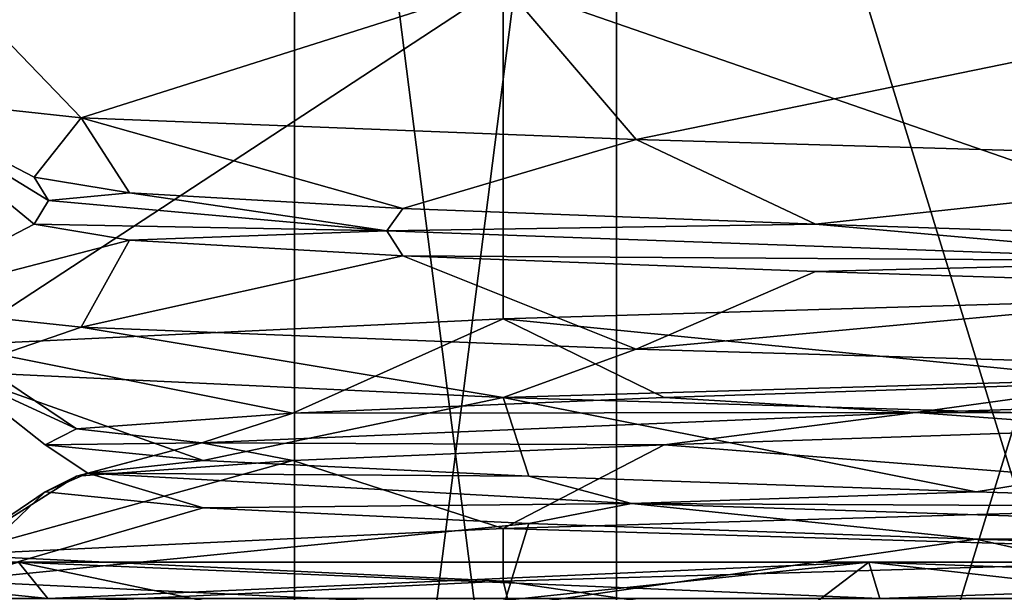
# Model space of a CAD drawing. Header units: millimetres. Extents: x -284 to 78, y 0 to 199.
# Tile 22 of 122: x -159.5 to -152.69, y 7.79 to 11.75. Entities that reach past the tile are written whole.
import ezdxf

# ---------------------------------------------------------------- set-up
doc = ezdxf.new("R2010")
doc.units = ezdxf.units.MM
doc.header["$LTSCALE"] = 65.185185
for name, color, linetype in [('100', 7, 'CONTINUOUS'), ('108', 7, 'CONTINUOUS'), ('311', 7, 'CONTINUOUS'), ('312', 7, 'CONTINUOUS'), ('313', 7, 'CONTINUOUS'), ('314', 7, 'CONTINUOUS'), ('315', 7, 'CONTINUOUS'), ('316', 7, 'CONTINUOUS'), ('97', 7, 'CONTINUOUS'), ('98', 7, 'CONTINUOUS'), ('99', 7, 'CONTINUOUS')]:
    doc.layers.add(name, color=color, linetype=linetype)

msp = doc.modelspace()

# ---------------------------------------------------------------- linework, layer by layer
at = {"layer": '100', "linetype": 'CONTINUOUS'}
for points in [[(-159.3036, 7.75, 6.7596), (-161.5, 7.75), (-159.5059, 8, 6.9066), (-159.3036, 7.75, 6.7596)], [(-159.3036, 7.75, 6.7596), (-159.5059, 8, 6.9066), (-153.6312, 8, 11.1748), (-159.3036, 7.75, 6.7596)], [(-153.5539, 7.75, 10.9371), (-159.3036, 7.75, 6.7596), (-153.6312, 8, 11.1748), (-153.5539, 7.75, 10.9371)], [(-153.5539, 7.75, 10.9371), (-153.6312, 8, 11.1748), (-146.3688, 8, 11.1748), (-153.5539, 7.75, 10.9371)], [(-146.4461, 7.75, 10.9371), (-153.5539, 7.75, 10.9371), (-146.3688, 8, 11.1748), (-146.4461, 7.75, 10.9371)]]:
    msp.add_3dface(points, dxfattribs=at)
at = {"layer": '108', "linetype": 'CONTINUOUS'}
for points in [[(-160.4775, 11.2246), (-159.9647, 12, -3.2377), (-159.0736, 11.0734, -5.2391), (-160.4775, 11.2246)], [(-156.1586, 12, 8.4764), (-159.9647, 12, 3.2377), (-159.9647, 9.5013, 3.2377), (-156.1586, 12, 8.4764)], [(-156.1584, 9.6827, 8.4765), (-156.1586, 12, 8.4764), (-159.9647, 9.5013, 3.2377), (-156.1584, 9.6827, 8.4765)], [(-159.9647, 12, -3.2377), (-156.1586, 12, -8.4764), (-159.0736, 11.0734, -5.2391), (-159.9647, 12, -3.2377)], [(-159.0736, 11.0734, -5.2391), (-156.1586, 12, -8.4764), (-155.2389, 10.9223, -9.0737), (-159.0736, 11.0734, -5.2391)], [(-150, 12, 10.4775), (-156.1586, 12, 8.4764), (-150, 9.8641, 10.4775), (-150, 12, 10.4775)], [(-150, 9.8641, 10.4775), (-156.1586, 12, 8.4764), (-156.1584, 9.6827, 8.4765), (-150, 9.8641, 10.4775)], [(-156.1586, 12, -8.4764), (-150, 12, -10.4775), (-155.2389, 10.9223, -9.0737), (-156.1586, 12, -8.4764)], [(-155.2389, 10.9223, -9.0737), (-150, 12, -10.4775), (-150, 10.7711, -10.4775), (-155.2389, 10.9223, -9.0737)], [(-159.0736, 9.6242, -5.2391), (-159.9647, 9.3199, -3.2377), (-160.4775, 9.7754), (-159.0736, 9.6242, -5.2391)], [(-156.1584, 9.1385, -8.4765), (-159.9647, 9.3199, -3.2377), (-159.0736, 9.6242, -5.2391), (-156.1584, 9.1385, -8.4765)], [(-155.2389, 9.473, -9.0737), (-156.1584, 9.1385, -8.4765), (-159.0736, 9.6242, -5.2391), (-155.2389, 9.473, -9.0737)], [(-150, 9.3219, -10.4775), (-156.1584, 9.1385, -8.4765), (-155.2389, 9.473, -9.0737), (-150, 9.3219, -10.4775)], [(-150, 8.9571, -10.4775), (-156.1584, 9.1385, -8.4765), (-150, 9.3219, -10.4775), (-150, 8.9571, -10.4775)], [(-150, 8.4149, 10.4775), (-156.1584, 8.2335, 8.4765), (-150, 8.0501, 10.4775), (-150, 8.4149, 10.4775)], [(-156.1584, 8.2335, 8.4765), (-159.9647, 8.0521, 3.2377), (-156.1585, 7.8687, 8.4765), (-156.1584, 8.2335, 8.4765)], [(-150, 8.0501, 10.4775), (-156.1584, 8.2335, 8.4765), (-156.1585, 7.8687, 8.4765), (-150, 8.0501, 10.4775)], [(-156.1585, 7.8687, 8.4765), (-159.9647, 8.0521, 3.2377), (-159.9647, 7.6873, 3.2376), (-156.1585, 7.8687, 8.4765)], [(-159.9647, 7.8707, -3.2377), (-156.1584, 7.6893, -8.4765), (-159.9647, 7.5059, -3.2377), (-159.9647, 7.8707, -3.2377)]]:
    msp.add_3dface(points, dxfattribs=at)
at = {"layer": '311', "linetype": 'CONTINUOUS'}
for points in [[(-155.374, 0, 5.374), (-157.6, 0), (-155.3742, 17.5, 5.3738), (-155.374, 0, 5.374)], [(-157.6, 0), (-157.6, 17.5), (-155.3742, 17.5, 5.3738), (-157.6, 0)], [(-155.374, 0, 5.374), (-155.3742, 17.5, 5.3738), (-150, 17.5, 7.6), (-155.374, 0, 5.374)], [(-150, 0, 7.6), (-155.374, 0, 5.374), (-150, 17.5, 7.6), (-150, 0, 7.6)]]:
    msp.add_3dface(points, dxfattribs=at)
at = {"layer": '312', "linetype": 'CONTINUOUS'}
for points in [[(-157.6, 0), (-155.374, 0, -5.374), (-157.6, 17.5), (-157.6, 0)], [(-155.374, 0, -5.374), (-155.3742, 17.5, -5.3738), (-157.6, 17.5), (-155.374, 0, -5.374)], [(-155.374, 0, -5.374), (-150, 0, -7.6), (-155.3742, 17.5, -5.3738), (-155.374, 0, -5.374)], [(-150, 0, -7.6), (-150, 17.5, -7.6), (-155.3742, 17.5, -5.3738), (-150, 0, -7.6)]]:
    msp.add_3dface(points, dxfattribs=at)
at = {"layer": '313', "linetype": 'CONTINUOUS'}
for points in [[(-160.4775, 9.7754), (-160.4775, 11.2246), (-159.399, 10.3368), (-160.4775, 9.7754)], [(-159.399, 10.3368), (-160.4775, 11.2246), (-159.3001, 10.5), (-159.399, 10.3368)], [(-159.3001, 10.5), (-160.4775, 11.2246), (-159.399, 10.6632), (-159.3001, 10.5)]]:
    msp.add_3dface(points, dxfattribs=at)
at = {"layer": '314', "linetype": 'CONTINUOUS'}
for points in [[(-160.4775, 11.2246), (-159.0736, 11.0734, -5.2391), (-159.399, 10.6632), (-160.4775, 11.2246)], [(-159.399, 10.6632), (-159.0736, 11.0734, -5.2391), (-158.7387, 10.5543, -3.4607), (-159.399, 10.6632)], [(-159.0736, 11.0734, -5.2391), (-155.2389, 10.9223, -9.0737), (-156.8506, 10.4455, -6.4352), (-159.0736, 11.0734, -5.2391)], [(-158.7387, 10.5543, -3.4607), (-159.0736, 11.0734, -5.2391), (-156.8506, 10.4455, -6.4352), (-158.7387, 10.5543, -3.4607)], [(-156.8506, 10.4455, -6.4352), (-155.2389, 10.9223, -9.0737), (-153.9999, 10.3366, -8.5055), (-156.8506, 10.4455, -6.4352)], [(-155.2389, 10.9223, -9.0737), (-150, 10.7711, -10.4775), (-153.9999, 10.3366, -8.5055), (-155.2389, 10.9223, -9.0737)], [(-153.9999, 10.3366, -8.5055), (-150, 10.7711, -10.4775), (-150.5871, 10.2278, -9.3807), (-153.9999, 10.3366, -8.5055)], [(-150, 9.8641, 10.4775), (-156.1584, 9.6827, 8.4765), (-151.7709, 9.248, 9.2307), (-150, 9.8641, 10.4775)], [(-156.1584, 9.6827, 8.4765), (-159.9647, 9.5013, 3.2377), (-157.6107, 9.0303, 5.5154), (-156.1584, 9.6827, 8.4765)], [(-155.0452, 9.1391, 7.9302), (-156.1584, 9.6827, 8.4765), (-157.6107, 9.0303, 5.5154), (-155.0452, 9.1391, 7.9302)], [(-151.7709, 9.248, 9.2307), (-156.1584, 9.6827, 8.4765), (-155.0452, 9.1391, 7.9302), (-151.7709, 9.248, 9.2307)], [(-159.9647, 9.5013, 3.2377), (-159.9647, 9.3199, -3.2377), (-159.1068, 8.9214, 2.3257), (-159.9647, 9.5013, 3.2377)], [(-157.6107, 9.0303, 5.5154), (-159.9647, 9.5013, 3.2377), (-159.1068, 8.9214, 2.3257), (-157.6107, 9.0303, 5.5154)], [(-159.9647, 9.3199, -3.2377), (-156.1584, 9.1385, -8.4765), (-158.2298, 8.7037, -4.54), (-159.9647, 9.3199, -3.2377)], [(-159.1068, 8.9214, 2.3257), (-159.9647, 9.3199, -3.2377), (-159.3233, 8.8125, -1.1908), (-159.1068, 8.9214, 2.3257)], [(-159.3233, 8.8125, -1.1908), (-159.9647, 9.3199, -3.2377), (-158.2298, 8.7037, -4.54), (-159.3233, 8.8125, -1.1908)], [(-158.2298, 8.7037, -4.54), (-156.1584, 9.1385, -8.4765), (-155.9801, 8.5948, -7.2513), (-158.2298, 8.7037, -4.54)], [(-156.1584, 9.1385, -8.4765), (-150, 8.9571, -10.4775), (-152.89, 8.4859, -8.9437), (-156.1584, 9.1385, -8.4765)], [(-155.9801, 8.5948, -7.2513), (-156.1584, 9.1385, -8.4765), (-152.89, 8.4859, -8.9437), (-155.9801, 8.5948, -7.2513)], [(-152.89, 8.4859, -8.9437), (-150, 8.9571, -10.4775), (-149.3939, 8.3771, -9.3795), (-152.89, 8.4859, -8.9437)], [(-150, 8.0501, 10.4775), (-156.1585, 7.8687, 8.4765), (-152.9261, 7.3973, 8.932), (-150, 8.0501, 10.4775)], [(-149.4318, 7.5062, 9.3818), (-150, 8.0501, 10.4775), (-152.9261, 7.3973, 8.932), (-149.4318, 7.5062, 9.3818)], [(-156.1585, 7.8687, 8.4765), (-159.9647, 7.6873, 3.2376), (-156.0093, 7.2884, 7.2271), (-156.1585, 7.8687, 8.4765)], [(-152.9261, 7.3973, 8.932), (-156.1585, 7.8687, 8.4765), (-156.0093, 7.2884, 7.2271), (-152.9261, 7.3973, 8.932)]]:
    msp.add_3dface(points, dxfattribs=at)
at = {"layer": '315', "linetype": 'CONTINUOUS'}
for points in [[(-159.3001, 10.5), (-159.399, 10.6632), (-158.7387, 10.5543, -3.4607), (-159.3001, 10.5)], [(-159.3001, 10.5), (-158.7387, 10.5543, -3.4607), (-156.9602, 10.2906, -6.1681), (-159.3001, 10.5)], [(-158.7387, 10.5543, -3.4607), (-156.8506, 10.4455, -6.4352), (-156.9602, 10.2906, -6.1681), (-158.7387, 10.5543, -3.4607)], [(-159.399, 10.3368), (-159.3001, 10.5), (-156.9602, 10.2906, -6.1681), (-159.399, 10.3368)], [(-156.8506, 10.4455, -6.4352), (-153.9999, 10.3366, -8.5055), (-156.9602, 10.2906, -6.1681), (-156.8506, 10.4455, -6.4352)], [(-159.399, 10.3368), (-156.9602, 10.2906, -6.1681), (-158.7387, 10.2279, -3.4607), (-159.399, 10.3368)], [(-158.7387, 10.2279, -3.4607), (-156.9602, 10.2906, -6.1681), (-156.8506, 10.1191, -6.4352), (-158.7387, 10.2279, -3.4607)], [(-156.9602, 10.2906, -6.1681), (-153.9999, 10.3366, -8.5055), (-151.1181, 10.0813, -9.2325), (-156.9602, 10.2906, -6.1681)], [(-156.9602, 10.2906, -6.1681), (-151.1181, 10.0813, -9.2325), (-156.8506, 10.1191, -6.4352), (-156.9602, 10.2906, -6.1681)], [(-153.9999, 10.3366, -8.5055), (-150.5871, 10.2278, -9.3807), (-151.1181, 10.0813, -9.2325), (-153.9999, 10.3366, -8.5055)], [(-156.8506, 10.1191, -6.4352), (-151.1181, 10.0813, -9.2325), (-153.9999, 10.0102, -8.5055), (-156.8506, 10.1191, -6.4352)], [(-153.9999, 10.0102, -8.5055), (-151.1181, 10.0813, -9.2325), (-150.5871, 9.9013, -9.3807), (-153.9999, 10.0102, -8.5055)], [(-151.7709, 9.248, 9.2307), (-155.0452, 9.1391, 7.9302), (-153.3073, 9.0345, 8.6921), (-151.7709, 9.248, 9.2307)], [(-146.7103, 9.2439, 8.6987), (-151.7709, 9.248, 9.2307), (-153.3073, 9.0345, 8.6921), (-146.7103, 9.2439, 8.6987)], [(-146.7103, 9.2439, 8.6987), (-153.3073, 9.0345, 8.6921), (-148.2477, 9.0304, 9.2343), (-146.7103, 9.2439, 8.6987)], [(-155.0452, 9.1391, 7.9302), (-157.6107, 9.0303, 5.5154), (-153.3073, 9.0345, 8.6921), (-155.0452, 9.1391, 7.9302)], [(-157.6107, 9.0303, 5.5154), (-159.1068, 8.9214, 2.3257), (-158.2401, 8.8252, 4.3117), (-157.6107, 9.0303, 5.5154)], [(-153.3073, 9.0345, 8.6921), (-157.6107, 9.0303, 5.5154), (-158.2401, 8.8252, 4.3117), (-153.3073, 9.0345, 8.6921)], [(-153.3073, 9.0345, 8.6921), (-158.2401, 8.8252, 4.3117), (-155.0452, 8.8127, 7.9302), (-153.3073, 9.0345, 8.6921)], [(-151.7709, 8.9216, 9.2307), (-153.3073, 9.0345, 8.6921), (-155.0452, 8.8127, 7.9302), (-151.7709, 8.9216, 9.2307)], [(-148.2477, 9.0304, 9.2343), (-153.3073, 9.0345, 8.6921), (-151.7709, 8.9216, 9.2307), (-148.2477, 9.0304, 9.2343)], [(-159.1068, 8.9214, 2.3257), (-159.3233, 8.8125, -1.1908), (-158.2401, 8.8252, 4.3117), (-159.1068, 8.9214, 2.3257)], [(-158.2401, 8.8252, 4.3117), (-159.3233, 8.8125, -1.1908), (-159.0266, 8.6158, -2.2383), (-158.2401, 8.8252, 4.3117)], [(-159.3233, 8.8125, -1.1908), (-158.2298, 8.7037, -4.54), (-159.0266, 8.6158, -2.2383), (-159.3233, 8.8125, -1.1908)], [(-158.2401, 8.8252, 4.3117), (-159.0266, 8.6158, -2.2383), (-159.1068, 8.595, 2.3257), (-158.2401, 8.8252, 4.3117)], [(-157.6107, 8.7038, 5.5154), (-158.2401, 8.8252, 4.3117), (-159.1068, 8.595, 2.3257), (-157.6107, 8.7038, 5.5154)], [(-155.0452, 8.8127, 7.9302), (-158.2401, 8.8252, 4.3117), (-157.6107, 8.7038, 5.5154), (-155.0452, 8.8127, 7.9302)], [(-158.2298, 8.7037, -4.54), (-155.9801, 8.5948, -7.2513), (-159.0266, 8.6158, -2.2383), (-158.2298, 8.7037, -4.54)], [(-159.1068, 8.595, 2.3257), (-159.0266, 8.6158, -2.2383), (-159.3233, 8.4861, -1.1908), (-159.1068, 8.595, 2.3257)], [(-159.3233, 8.4861, -1.1908), (-159.0266, 8.6158, -2.2383), (-158.2298, 8.3773, -4.54), (-159.3233, 8.4861, -1.1908)], [(-159.0266, 8.6158, -2.2383), (-155.9801, 8.5948, -7.2513), (-155.2711, 8.4065, -7.6619), (-159.0266, 8.6158, -2.2383)], [(-159.0266, 8.6158, -2.2383), (-155.2711, 8.4065, -7.6619), (-158.2298, 8.3773, -4.54), (-159.0266, 8.6158, -2.2383)], [(-155.9801, 8.5948, -7.2513), (-152.89, 8.4859, -8.9437), (-155.2711, 8.4065, -7.6619), (-155.9801, 8.5948, -7.2513)], [(-152.89, 8.4859, -8.9437), (-149.3939, 8.3771, -9.3795), (-155.2711, 8.4065, -7.6619), (-152.89, 8.4859, -8.9437)], [(-158.2298, 8.3773, -4.54), (-155.2711, 8.4065, -7.6619), (-155.9801, 8.2684, -7.2513), (-158.2298, 8.3773, -4.54)], [(-155.9801, 8.2684, -7.2513), (-155.2711, 8.4065, -7.6619), (-152.89, 8.1595, -8.9437), (-155.9801, 8.2684, -7.2513)], [(-155.2711, 8.4065, -7.6619), (-149.3939, 8.3771, -9.3795), (-148.8632, 8.1971, -9.2303), (-155.2711, 8.4065, -7.6619)], [(-155.2711, 8.4065, -7.6619), (-148.8632, 8.1971, -9.2303), (-152.89, 8.1595, -8.9437), (-155.2711, 8.4065, -7.6619)], [(-152.89, 8.1595, -8.9437), (-148.8632, 8.1971, -9.2303), (-149.3939, 8.0507, -9.3795), (-152.89, 8.1595, -8.9437)]]:
    msp.add_3dface(points, dxfattribs=at)
at = {"layer": '316', "linetype": 'CONTINUOUS'}
for points in [[(-160.4775, 9.7754), (-159.399, 10.3368), (-158.7387, 10.2279, -3.4607), (-160.4775, 9.7754)], [(-159.0736, 9.6242, -5.2391), (-160.4775, 9.7754), (-158.7387, 10.2279, -3.4607), (-159.0736, 9.6242, -5.2391)], [(-159.0736, 9.6242, -5.2391), (-158.7387, 10.2279, -3.4607), (-156.8506, 10.1191, -6.4352), (-159.0736, 9.6242, -5.2391)], [(-155.2389, 9.473, -9.0737), (-159.0736, 9.6242, -5.2391), (-156.8506, 10.1191, -6.4352), (-155.2389, 9.473, -9.0737)], [(-155.2389, 9.473, -9.0737), (-156.8506, 10.1191, -6.4352), (-153.9999, 10.0102, -8.5055), (-155.2389, 9.473, -9.0737)], [(-155.2389, 9.473, -9.0737), (-153.9999, 10.0102, -8.5055), (-150.5871, 9.9013, -9.3807), (-155.2389, 9.473, -9.0737)], [(-150, 9.3219, -10.4775), (-155.2389, 9.473, -9.0737), (-150.5871, 9.9013, -9.3807), (-150, 9.3219, -10.4775)], [(-150, 8.4149, 10.4775), (-151.7709, 8.9216, 9.2307), (-155.0452, 8.8127, 7.9302), (-150, 8.4149, 10.4775)], [(-156.1584, 8.2335, 8.4765), (-155.0452, 8.8127, 7.9302), (-157.6107, 8.7038, 5.5154), (-156.1584, 8.2335, 8.4765)], [(-156.1584, 8.2335, 8.4765), (-150, 8.4149, 10.4775), (-155.0452, 8.8127, 7.9302), (-156.1584, 8.2335, 8.4765)], [(-159.9647, 8.0521, 3.2377), (-156.1584, 8.2335, 8.4765), (-157.6107, 8.7038, 5.5154), (-159.9647, 8.0521, 3.2377)], [(-159.9647, 8.0521, 3.2377), (-157.6107, 8.7038, 5.5154), (-159.1068, 8.595, 2.3257), (-159.9647, 8.0521, 3.2377)], [(-159.9647, 8.0521, 3.2377), (-159.1068, 8.595, 2.3257), (-159.3233, 8.4861, -1.1908), (-159.9647, 8.0521, 3.2377)], [(-159.9647, 7.8707, -3.2377), (-159.9647, 8.0521, 3.2377), (-159.3233, 8.4861, -1.1908), (-159.9647, 7.8707, -3.2377)], [(-159.9647, 7.8707, -3.2377), (-159.3233, 8.4861, -1.1908), (-158.2298, 8.3773, -4.54), (-159.9647, 7.8707, -3.2377)], [(-159.9647, 7.8707, -3.2377), (-158.2298, 8.3773, -4.54), (-155.9801, 8.2684, -7.2513), (-159.9647, 7.8707, -3.2377)], [(-156.1584, 7.6893, -8.4765), (-159.9647, 7.8707, -3.2377), (-155.9801, 8.2684, -7.2513), (-156.1584, 7.6893, -8.4765)], [(-156.1584, 7.6893, -8.4765), (-155.9801, 8.2684, -7.2513), (-152.89, 8.1595, -8.9437), (-156.1584, 7.6893, -8.4765)], [(-150, 7.5079, -10.4775), (-156.1584, 7.6893, -8.4765), (-152.89, 8.1595, -8.9437), (-150, 7.5079, -10.4775)], [(-150, 7.5079, -10.4775), (-152.89, 8.1595, -8.9437), (-149.3939, 8.0507, -9.3795), (-150, 7.5079, -10.4775)]]:
    msp.add_3dface(points, dxfattribs=at)
at = {"layer": '97', "linetype": 'CONTINUOUS'}
for points in [[(-154.8966, 7.0363, -15.0703), (-162.8195, 7.0363, -9.3139), (-153.6312, 8, -11.1748), (-154.8966, 7.0363, -15.0703)], [(-153.6312, 8, -11.1748), (-162.8195, 7.0363, -9.3139), (-159.5059, 8, -6.9066), (-153.6312, 8, -11.1748)], [(-145.1034, 7.0363, -15.0703), (-154.8966, 7.0363, -15.0703), (-146.3688, 8, -11.1748), (-145.1034, 7.0363, -15.0703)], [(-146.3688, 8, -11.1748), (-154.8966, 7.0363, -15.0703), (-153.6312, 8, -11.1748), (-146.3688, 8, -11.1748)]]:
    msp.add_3dface(points, dxfattribs=at)
at = {"layer": '98', "linetype": 'CONTINUOUS'}
for points in [[(-161.5, 7.75), (-159.3036, 7.75, -6.7596), (-161.75, 8), (-161.5, 7.75)], [(-159.3036, 7.75, -6.7596), (-159.5059, 8, -6.9066), (-161.75, 8), (-159.3036, 7.75, -6.7596)], [(-159.3036, 7.75, -6.7596), (-153.5539, 7.75, -10.9371), (-159.5059, 8, -6.9066), (-159.3036, 7.75, -6.7596)], [(-153.5539, 7.75, -10.9371), (-153.6312, 8, -11.1748), (-159.5059, 8, -6.9066), (-153.5539, 7.75, -10.9371)], [(-153.5539, 7.75, -10.9371), (-146.4461, 7.75, -10.9371), (-153.6312, 8, -11.1748), (-153.5539, 7.75, -10.9371)], [(-146.4461, 7.75, -10.9371), (-146.3688, 8, -11.1748), (-153.6312, 8, -11.1748), (-146.4461, 7.75, -10.9371)]]:
    msp.add_3dface(points, dxfattribs=at)
at = {"layer": '99', "linetype": 'CONTINUOUS'}
for points in [[(-162.8195, 7.0363, 9.3139), (-154.8966, 7.0363, 15.0703), (-159.5059, 8, 6.9066), (-162.8195, 7.0363, 9.3139)], [(-159.5059, 8, 6.9066), (-154.8966, 7.0363, 15.0703), (-153.6312, 8, 11.1748), (-159.5059, 8, 6.9066)], [(-154.8966, 7.0363, 15.0703), (-145.1034, 7.0363, 15.0703), (-153.6312, 8, 11.1748), (-154.8966, 7.0363, 15.0703)], [(-153.6312, 8, 11.1748), (-145.1034, 7.0363, 15.0703), (-146.3688, 8, 11.1748), (-153.6312, 8, 11.1748)]]:
    msp.add_3dface(points, dxfattribs=at)

doc.saveas('drawing.dxf')
